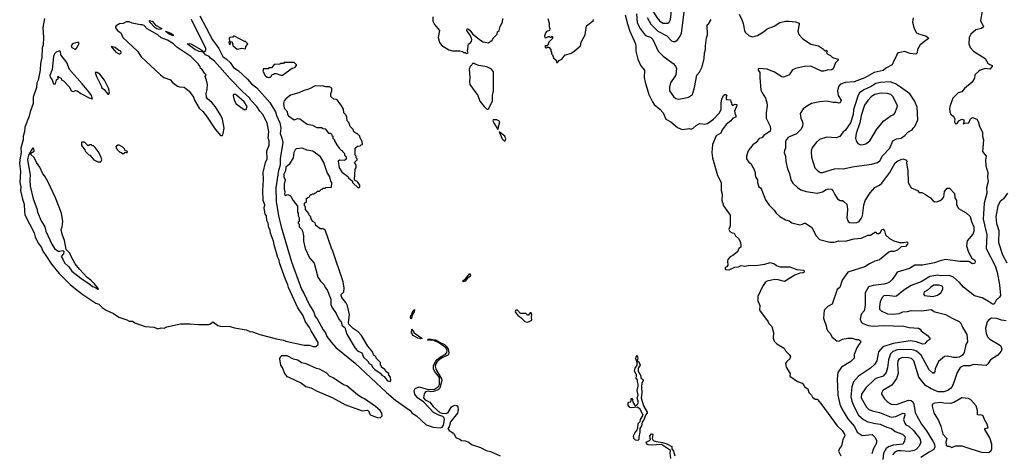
# Model space of a CAD drawing. Extents: x 1678431 to 1860718, y 384618 to 522882.
# Tile 125 of 256: x 1680329 to 1691215, y 495483 to 500272. Entities that reach past the tile are written whole.
import ezdxf

# ---------------------------------------------------------------- set-up
doc = ezdxf.new("R2010")
doc.units = 0

msp = doc.modelspace()

# ---------------------------------------------------------------- linework, layer by layer
at = {"layer": '0CON10XD'}
for points in [[(1687495, 500233), (1687509, 500245), (1687525, 500276), (1687533, 500337), (1687527, 500435), (1687501, 500545), (1687474, 500605), (1687434, 500655), (1687375, 500691), (1687331, 500689), (1687295, 500664), (1687270, 500630), (1687230, 500535), (1687233, 500485), (1687245, 500463), (1687325, 500375), (1687373, 500295), (1687405, 500255), (1687445, 500235), (1687495, 500233)], [(1687025, 500325), (1687048, 500228), (1687074, 500145), (1687136, 500005), (1687143, 499975), (1687142, 499925), (1687162, 499835), (1687195, 499764), (1687238, 499715), (1687234, 499635), (1687244, 499584), (1687286, 499446), (1687324, 499365), (1687346, 499335), (1687406, 499285), (1687444, 499245), (1687473, 499173), (1687530, 499145), (1687602, 499082), (1687655, 499060), (1687735, 499070), (1687755, 499063), (1687775, 499073), (1687810, 499105)], [(1687149, 500339), (1687158, 500238), (1687188, 500175), (1687245, 500103), (1687265, 500091), (1687305, 500081), (1687328, 500055), (1687387, 499925), (1687445, 499868), (1687555, 499789), (1687580, 499760), (1687590, 499735), (1687582, 499665), (1687574, 499645), (1687525, 499575), (1687513, 499527), (1687515, 499487), (1687557, 499425), (1687585, 499401), (1687615, 499395), (1687676, 499404), (1687725, 499418), (1687768, 499445), (1687791, 499525), (1687815, 499658), (1687845, 499692), (1687875, 499752), (1687897, 499845), (1687902, 499905), (1687913, 499945), (1687912, 499985), (1687923, 500073), (1687934, 500105), (1687932, 500215), (1687949, 500231), (1687975, 500276)], [(1687555, 500031), (1687575, 500032), (1687607, 500055), (1687631, 500089), (1687645, 500125), (1687684, 500415)], [(1688283, 500335), (1688317, 500263), (1688329, 500229), (1688342, 500155), (1688352, 500135), (1688395, 500096), (1688435, 500085), (1688485, 500097), (1688553, 500137), (1688595, 500170), (1688670, 500200), (1688735, 500240), (1688795, 500256), (1688834, 500256), (1688905, 500249), (1688946, 500236), (1688948, 500222), (1688931, 500145), (1688945, 500110), (1688986, 500065), (1689075, 500003), (1689162, 499985), (1689215, 499948), (1689225, 499932), (1689235, 499930), (1689247, 499937), (1689260, 499925), (1689252, 499918), (1689250, 499905), (1689265, 499890), (1689295, 499877), (1689315, 499854), (1689378, 499835), (1689378, 499825), (1689348, 499795), (1689325, 499730), (1689305, 499718), (1689256, 499716), (1689215, 499704), (1689195, 499704), (1689078, 499758), (1689005, 499754), (1688905, 499732), (1688873, 499717), (1688838, 499665), (1688805, 499647), (1688775, 499639), (1688755, 499642), (1688675, 499694), (1688595, 499727), (1688505, 499734), (1688495, 499726), (1688493, 499715), (1688511, 499691), (1688514, 499675), (1688511, 499635), (1688525, 499495), (1688537, 499465), (1688575, 499404), (1688591, 499355), (1688593, 499325), (1688581, 499245), (1688583, 499185), (1688626, 499095), (1688629, 499065), (1688625, 499042), (1688556, 498995), (1688535, 498969), (1688505, 498961), (1688471, 498915), (1688435, 498889), (1688382, 498825), (1688364, 498766), (1688366, 498735), (1688390, 498700), (1688415, 498682), (1688435, 498638), (1688447, 498625), (1688461, 498585), (1688461, 498561), (1688463, 498535), (1688488, 498505), (1688486, 498475), (1688502, 498425), (1688518, 498415), (1688530, 498395), (1688574, 498284), (1688614, 498225), (1688670, 498170), (1688694, 498135), (1688735, 498098), (1688795, 498060), (1688835, 498050), (1688868, 498028), (1688955, 498008), (1688985, 498013), (1689005, 498026), (1689018, 498025), (1689086, 497976), (1689134, 497885), (1689172, 497845), (1689286, 497816), (1689335, 497816), (1689385, 497829), (1689455, 497827), (1689555, 497851), (1689635, 497858), (1689705, 497892), (1689736, 497894), (1689785, 497926), (1689796, 497926), (1689805, 497912), (1689829, 497911), (1689848, 497922), (1689862, 497955), (1689875, 497957), (1689891, 497941), (1689903, 497895), (1689945, 497856), (1689995, 497830), (1690055, 497813), (1690105, 497811), (1690137, 497817), (1690147, 497807), (1690145, 497792), (1690124, 497766), (1690075, 497763), (1690034, 497726), (1689995, 497711), (1689955, 497712), (1689938, 497705), (1689835, 497618), (1689785, 497604), (1689725, 497576), (1689675, 497542), (1689485, 497482), (1689422, 497395), (1689396, 497315), (1689369, 497291), (1689311, 497129), (1689264, 497106), (1689223, 497065), (1689217, 496975), (1689245, 496892), (1689248, 496865), (1689260, 496840), (1689290, 496805), (1689314, 496765), (1689365, 496724), (1689385, 496722), (1689425, 496743), (1689485, 496756), (1689535, 496754), (1689575, 496740), (1689605, 496740), (1689626, 496725), (1689626, 496705), (1689607, 496685), (1689585, 496647), (1689557, 496575), (1689554, 496535), (1689520, 496495), (1689415, 496433), (1689375, 496376), (1689369, 496305), (1689375, 496125), (1689398, 496025), (1689418, 495975), (1689485, 495864), (1689559, 495779), (1689589, 495715), (1689645, 495680), (1689755, 495689), (1689786, 495656), (1689801, 495625), (1689802, 495595), (1689768, 495535), (1689751, 495475)], [(1690970, 500365), (1690954, 500265), (1690984, 500195), (1690965, 500176), (1690901, 500159), (1690847, 500113), (1690826, 500075), (1690822, 500005), (1690839, 499965), (1690875, 499926), (1691004, 499845), (1691034, 499794), (1691055, 499777), (1691082, 499765), (1691081, 499755), (1691055, 499727), (1691005, 499733), (1690948, 499715), (1690933, 499705), (1690888, 499665), (1690884, 499625), (1690859, 499581), (1690776, 499514), (1690745, 499477), (1690706, 499464), (1690647, 499405), (1690617, 499325), (1690611, 499295), (1690614, 499254), (1690626, 499226), (1690653, 499205), (1690670, 499175), (1690664, 499145), (1690675, 499121), (1690695, 499124), (1690712, 499155), (1690745, 499173), (1690767, 499165), (1690768, 499142), (1690760, 499125), (1690765, 499122), (1690775, 499130), (1690825, 499132), (1690842, 499178), (1690865, 499192), (1690910, 499175), (1690928, 499148), (1690942, 499095), (1690976, 499026), (1690976, 498985), (1690986, 498945), (1690974, 498815), (1691016, 498765), (1691009, 498719), (1691012, 498658), (1691032, 498585), (1691028, 498528), (1691036, 498485), (1691019, 498415), (1691022, 498355), (1690992, 498245), (1690981, 498069), (1691021, 497895), (1691016, 497745), (1691115, 497555), (1691135, 497485), (1691162, 497345), (1691174, 497225), (1691164, 497206), (1691125, 497173), (1691105, 497130), (1691085, 497129), (1691041, 497161), (1690970, 497200), (1690885, 497222), (1690765, 497318), (1690721, 497371), (1690655, 497429), (1690605, 497447), (1690513, 497443), (1690482, 497452), (1690393, 497437), (1690295, 497378), (1690185, 497336), (1690105, 497284), (1690025, 497220), (1690005, 497214), (1689925, 497226), (1689885, 497221), (1689865, 497204), (1689844, 497156), (1689834, 497105), (1689836, 497076), (1689855, 497057), (1689925, 497025), (1689975, 497018), (1690052, 497028), (1690095, 497047), (1690145, 497050), (1690185, 497061), (1690305, 497056), (1690405, 497071), (1690449, 497045), (1690565, 497017), (1690645, 496970), (1690715, 496939), (1690735, 496921), (1690754, 496875), (1690801, 496795), (1690807, 496715), (1690790, 496685), (1690773, 496595), (1690754, 496565), (1690721, 496545), (1690695, 496540), (1690655, 496541), (1690585, 496556), (1690555, 496551), (1690488, 496495), (1690451, 496415), (1690448, 496385), (1690435, 496368), (1690425, 496366), (1690385, 496406), (1690296, 496565), (1690245, 496609), (1690215, 496622), (1690175, 496628), (1690035, 496624), (1689982, 496608), (1689957, 496583), (1689934, 496515), (1689925, 496425), (1689908, 496375), (1689875, 496335), (1689806, 496314), (1689785, 496302), (1689684, 496206), (1689635, 496135), (1689633, 496095), (1689691, 495991), (1689715, 495971), (1689753, 495953), (1689835, 495934), (1689965, 495880), (1690015, 495890), (1690095, 495925), (1690113, 495923), (1690115, 495905), (1690100, 495855), (1690115, 495814), (1690128, 495798), (1690161, 495781), (1690209, 495739), (1690281, 495645), (1690291, 495605), (1690275, 495561), (1690243, 495527), (1690218, 495512), (1690165, 495502), (1690071, 495511), (1690035, 495510), (1690005, 495495), (1689981, 495465)], [(1680602, 500285), (1680584, 500185), (1680594, 500075), (1680590, 499995), (1680579, 499961), (1680575, 499856), (1680561, 499789), (1680556, 499715), (1680534, 499605), (1680520, 499575), (1680514, 499525), (1680480, 499415), (1680478, 499345), (1680445, 499255), (1680435, 499208), (1680387, 499085), (1680382, 499035), (1680367, 498985), (1680366, 498945), (1680341, 498855), (1680346, 498805), (1680330, 498725), (1680329, 498685), (1680338, 498595), (1680330, 498475), (1680341, 498425), (1680337, 498385), (1680359, 498289), (1680380, 498235), (1680381, 498155), (1680388, 498118), (1680488, 497918), (1680501, 497875), (1680534, 497804), (1680571, 497755), (1680586, 497715), (1680624, 497655), (1680682, 497572), (1680767, 497467), (1680889, 497349), (1680963, 497283), (1681028, 497238), (1681172, 497142), (1681205, 497129), (1681242, 497092), (1681285, 497063), (1681365, 497027), (1681425, 496988), (1681515, 496957), (1681541, 496941), (1681575, 496941), (1681603, 496923), (1681715, 496883), (1681815, 496876), (1681855, 496859), (1681895, 496867), (1681925, 496865), (1681955, 496879), (1682109, 496911), (1682215, 496913), (1682305, 496904), (1682415, 496904), (1682438, 496912), (1682465, 496934), (1682519, 496895), (1682545, 496888), (1682655, 496884), (1682705, 496867), (1682835, 496847), (1682875, 496828), (1682905, 496824), (1682985, 496796), (1683167, 496747), (1683245, 496734), (1683273, 496723), (1683475, 496678), (1683535, 496678), (1683575, 496663)], [(1682565, 498992), (1682575, 499000), (1682580, 499015), (1682590, 499075), (1682570, 499175), (1682553, 499215), (1682495, 499311), (1682455, 499356), (1682405, 499397), (1682393, 499415), (1682390, 499455), (1682402, 499505), (1682407, 499555), (1682396, 499606), (1682380, 499645), (1682390, 499665), (1682371, 499681), (1682345, 499723), (1682328, 499735), (1682323, 499755), (1682301, 499785), (1682221, 499865), (1682068, 499968), (1682029, 500005), (1681962, 500045), (1681893, 500073), (1681858, 500105), (1681740, 500170), (1681705, 500207), (1681685, 500215), (1681664, 500214), (1681574, 500234), (1681538, 500248), (1681505, 500248), (1681475, 500232), (1681433, 500227), (1681397, 500205), (1681390, 500195), (1681393, 500175), (1681415, 500148), (1681446, 500126), (1681468, 500075), (1681632, 499925), (1681674, 499864), (1681885, 499662), (1681923, 499633), (1681995, 499608), (1682015, 499582), (1682075, 499538), (1682095, 499530), (1682147, 499527), (1682203, 499483), (1682252, 499415), (1682263, 499383), (1682312, 499295), (1682355, 499258), (1682396, 499206), (1682490, 499065), (1682550, 498995), (1682565, 498992)], [(1681875, 500165), (1681845, 500172), (1681825, 500185), (1681770, 500245), (1681766, 500264), (1681795, 500256), (1681832, 500212), (1681900, 500175), (1681893, 500167), (1681875, 500165)], [(1683575, 496663), (1683605, 496664), (1683629, 496685), (1683629, 496705), (1683552, 496835), (1683535, 496874), (1683490, 496935), (1683458, 497008), (1683405, 497091), (1683301, 497315), (1683295, 497345), (1683264, 497415), (1683202, 497585), (1683197, 497617), (1683184, 497645), (1683142, 497785), (1683136, 497825), (1683103, 497915), (1683098, 497948), (1683085, 497975), (1683078, 498025), (1683063, 498055), (1683057, 498105), (1683044, 498124), (1683034, 498195), (1683038, 498228), (1683023, 498275), (1683016, 498385), (1683024, 498504), (1683020, 498585), (1683047, 498695), (1683064, 498736), (1683061, 498825), (1683089, 498885), (1683087, 498935), (1683078, 498965), (1683084, 499035), (1683066, 499135), (1683017, 499225), (1682985, 499261), (1682950, 499315), (1682884, 499384), (1682871, 499411), (1682796, 499475), (1682658, 499618), (1682485, 499815), (1682439, 499849), (1682426, 499866), (1682383, 499883), (1682363, 499913), (1682315, 499922), (1682265, 499945), (1682182, 500005), (1682205, 500010), (1682221, 500005), (1682333, 499945), (1682365, 499916), (1682387, 499933), (1682387, 499955), (1682228, 500275)], [(1682322, 500315), (1682461, 500051), (1682530, 499955), (1682576, 499866), (1682615, 499838), (1682655, 499799), (1682694, 499744), (1682745, 499710), (1682847, 499617), (1682894, 499565), (1682950, 499520), (1683095, 499357), (1683156, 499255), (1683167, 499215), (1683204, 499135), (1683216, 499075), (1683211, 499015), (1683229, 498965), (1683238, 498915), (1683210, 498735), (1683211, 498665), (1683192, 498605), (1683163, 498415), (1683165, 498265), (1683191, 498105), (1683221, 497985), (1683335, 497596), (1683389, 497445), (1683445, 497295), (1683471, 497251), (1683529, 497125), (1683582, 497042), (1683595, 496995), (1683619, 496969), (1683684, 496845), (1683711, 496815), (1683725, 496772), (1683775, 496705), (1683823, 496653), (1684038, 496478), (1684383, 496153), (1684485, 496068), (1684645, 495955), (1684669, 495925), (1684715, 495895), (1684825, 495797), (1684901, 495771), (1684977, 495763), (1684999, 495771), (1685015, 495795), (1685026, 495855), (1685024, 495875), (1685009, 495889), (1684965, 495902), (1684905, 495935), (1684799, 496049), (1684728, 496095), (1684699, 496135), (1684692, 496178), (1684700, 496200), (1684745, 496216), (1684845, 496189), (1684915, 496191), (1684959, 496221), (1684971, 496241), (1684970, 496320), (1684915, 496391), (1684905, 496416), (1684905, 496454), (1684925, 496494), (1684945, 496519), (1684978, 496545), (1685040, 496580), (1685053, 496595), (1685057, 496617), (1685039, 496649), (1684969, 496699), (1684901, 496731), (1684843, 496733), (1684839, 496735), (1684844, 496745), (1684865, 496747), (1684895, 496738), (1684925, 496737), (1684969, 496709), (1685025, 496684), (1685046, 496665), (1685065, 496634), (1685073, 496593), (1685071, 496575), (1685063, 496565), (1685002, 496538), (1684972, 496518), (1684940, 496490), (1684930, 496470), (1684923, 496445), (1684931, 496411), (1684992, 496305), (1684995, 496285), (1684975, 496203), (1684955, 496184), (1684904, 496166), (1684875, 496162), (1684845, 496170), (1684815, 496161), (1684800, 496140), (1684793, 496095), (1684812, 496072), (1684865, 496047), (1684899, 495999), (1684975, 495935), (1684995, 495927), (1685046, 495924), (1685066, 495934), (1685102, 495995), (1685115, 496005), (1685145, 496015), (1685165, 496006), (1685172, 495995), (1685179, 495965), (1685171, 495925), (1685091, 495829), (1685076, 495775), (1685062, 495755), (1685076, 495735), (1685125, 495705), (1685154, 495654), (1685195, 495640), (1685215, 495623), (1685255, 495619), (1685294, 495604), (1685325, 495578), (1685425, 495548), (1685487, 495515), (1685535, 495504), (1685643, 495453)], [(1684897, 500305), (1684898, 500258), (1684915, 500220), (1684970, 500155), (1684957, 500075), (1684972, 500022), (1684998, 499988), (1685075, 499941), (1685115, 499930), (1685195, 499928), (1685225, 499920), (1685235, 499910), (1685255, 499910), (1685265, 499900), (1685278, 499902), (1685288, 499912), (1685280, 499925), (1685293, 500007), (1685305, 500010), (1685325, 500030), (1685328, 500055), (1685312, 500095), (1685273, 500155), (1685275, 500170), (1685285, 500170), (1685305, 500157), (1685336, 500116), (1685414, 500054), (1685455, 500027), (1685512, 500018), (1685553, 500047), (1685567, 500073), (1685607, 500113), (1685613, 500137), (1685630, 500155), (1685643, 500197), (1685668, 500245), (1685672, 500285)], [(1686168, 500285), (1686183, 500235), (1686182, 500195), (1686192, 500175), (1686188, 500152), (1686155, 500143), (1686145, 500132), (1686132, 500095), (1686134, 500075), (1686145, 500073), (1686177, 500087), (1686188, 500088), (1686195, 500080), (1686205, 500080), (1686215, 500090), (1686220, 500085), (1686220, 500065), (1686178, 500025), (1686168, 499992), (1686155, 499980), (1686145, 499990), (1686140, 499985), (1686140, 499965), (1686155, 499960), (1686165, 499970), (1686178, 499968), (1686200, 499945), (1686200, 499925), (1686210, 499915), (1686210, 499895), (1686220, 499885), (1686232, 499852), (1686260, 499825), (1686265, 499800), (1686275, 499800), (1686295, 499820), (1686325, 499838), (1686355, 499882), (1686425, 499902), (1686455, 499922), (1686530, 499985), (1686537, 500025), (1686580, 500105), (1686597, 500203), (1686672, 500265), (1686672, 500275)], [(1687268, 500298), (1687308, 500225), (1687335, 500193), (1687385, 500145), (1687485, 500094), (1687535, 500039), (1687555, 500031)], [(1690207, 500293), (1690201, 500245), (1690219, 500175), (1690245, 500129), (1690265, 500117), (1690345, 500094), (1690372, 500075), (1690377, 500065), (1690347, 500043), (1690284, 499995), (1690256, 499944), (1690253, 499905), (1690238, 499892), (1690175, 499898), (1690112, 499922), (1690044, 499906), (1690030, 499895), (1690025, 499872), (1689993, 499817), (1689976, 499774), (1689905, 499737), (1689875, 499713), (1689775, 499688), (1689675, 499632), (1689555, 499586), (1689455, 499578), (1689405, 499561), (1689383, 499535), (1689372, 499485), (1689380, 499435), (1689411, 499385), (1689402, 499355), (1689385, 499351), (1689359, 499359), (1689325, 499356), (1689255, 499371), (1689175, 499364), (1689085, 499345), (1689038, 499322), (1688993, 499287), (1688958, 499235), (1688964, 499185), (1688982, 499152), (1688987, 499127), (1688984, 499095), (1688970, 499065), (1688918, 499012), (1688829, 498975), (1688804, 498946), (1688795, 498925), (1688797, 498855), (1688784, 498826), (1688782, 498802), (1688796, 498765), (1688801, 498705), (1688819, 498625), (1688839, 498575), (1688854, 498505), (1688877, 498467), (1688928, 498418), (1688965, 498394), (1689025, 498373), (1689145, 498357), (1689205, 498370), (1689245, 498396), (1689275, 498404), (1689305, 498400), (1689325, 498380), (1689340, 498340), (1689372, 498295), (1689402, 498275), (1689425, 498274), (1689443, 498265), (1689474, 498234), (1689478, 498212), (1689481, 498175), (1689474, 498085), (1689490, 498045), (1689505, 498033), (1689550, 498030), (1689585, 498032), (1689609, 498045), (1689633, 498075), (1689646, 498105), (1689663, 498225), (1689678, 498275), (1689731, 498359), (1689785, 498418), (1689835, 498443), (1689861, 498465), (1689951, 498585), (1690008, 498692), (1690037, 498713), (1690095, 498734), (1690125, 498726), (1690137, 498715), (1690134, 498686), (1690148, 498602), (1690152, 498475), (1690184, 498414), (1690254, 498384), (1690275, 498362), (1690305, 498362), (1690345, 498343), (1690398, 498305), (1690424, 498274), (1690445, 498262), (1690475, 498263), (1690506, 498274), (1690529, 498291), (1690548, 498315), (1690554, 498376), (1690585, 498413), (1690610, 498410), (1690664, 498354), (1690670, 498305), (1690686, 498275), (1690687, 498227), (1690710, 498185), (1690795, 498139), (1690839, 498099), (1690853, 498045), (1690878, 497985), (1690879, 497935), (1690867, 497903), (1690805, 497828), (1690796, 497775), (1690818, 497705), (1690858, 497638), (1690888, 497615), (1690895, 497595), (1690885, 497580), (1690865, 497574), (1690825, 497601), (1690725, 497603), (1690566, 497624), (1690505, 497610), (1690445, 497588), (1690311, 497561), (1690225, 497559), (1690167, 497525), (1690030, 497485), (1690010, 497445), (1689972, 497398), (1689947, 497373), (1689925, 497362), (1689885, 497351), (1689765, 497336), (1689715, 497322), (1689677, 497255), (1689676, 497115), (1689667, 497055), (1689637, 497023), (1689628, 497002), (1689623, 496963), (1689633, 496935), (1689651, 496915), (1689715, 496894), (1689765, 496888), (1689875, 496893), (1690105, 496887), (1690165, 496873), (1690266, 496866), (1690284, 496854), (1690297, 496835), (1690366, 496785), (1690391, 496755), (1690392, 496738), (1690357, 496723), (1690335, 496691), (1690315, 496689), (1690244, 496714), (1690175, 496724), (1689985, 496696), (1689872, 496658), (1689825, 496602), (1689805, 496505), (1689781, 496465), (1689737, 496423), (1689602, 496335), (1689548, 496272), (1689528, 496215), (1689520, 496105), (1689530, 496060), (1689554, 495994), (1689605, 495905), (1689658, 495855), (1689705, 495831), (1689792, 495812), (1689843, 495803), (1689915, 495772), (1689967, 495757), (1690009, 495725), (1690091, 495695), (1690120, 495665), (1690112, 495615), (1690095, 495585), (1689985, 495573), (1689935, 495555), (1689909, 495535), (1689879, 495485), (1689871, 495415)], [(1682025, 500094), (1681975, 500115), (1681940, 500145), (1682002, 500125), (1682026, 500105), (1682025, 500094)], [(1680945, 499943), (1680968, 499972), (1680984, 500005), (1680986, 500015), (1680975, 500023), (1680914, 500006), (1680899, 499985), (1680907, 499965), (1680945, 499943)], [(1682735, 499948), (1682785, 499958), (1682825, 499950), (1682830, 499975), (1682850, 500005), (1682825, 500030), (1682815, 500030), (1682705, 500090), (1682695, 500090), (1682685, 500080), (1682653, 500077), (1682645, 500070), (1682650, 500035), (1682642, 500025), (1682645, 500003), (1682655, 500000), (1682662, 500028), (1682675, 500030), (1682690, 499985), (1682735, 499948)], [(1681135, 499400), (1681123, 499435), (1681093, 499475), (1681021, 499565), (1680881, 499721), (1680851, 499801), (1680783, 499883), (1680782, 499922), (1680765, 499929), (1680734, 499915), (1680716, 499895), (1680704, 499865), (1680688, 499722), (1680663, 499655), (1680666, 499636), (1680688, 499608), (1680704, 499564), (1680715, 499559), (1680726, 499564), (1680735, 499610), (1680760, 499625), (1680750, 499635), (1680755, 499650), (1680760, 499640), (1680787, 499625), (1680790, 499610), (1680815, 499596), (1680883, 499525), (1680894, 499495), (1680905, 499484), (1680925, 499480), (1680945, 499490), (1680965, 499488), (1681005, 499458), (1681104, 499404), (1681135, 499400)], [(1681435, 499890), (1681452, 499905), (1681449, 499925), (1681425, 499933), (1681385, 499966), (1681342, 499978), (1681394, 499914), (1681435, 499890)], [(1683085, 499633), (1683105, 499640), (1683122, 499668), (1683135, 499670), (1683145, 499680), (1683165, 499680), (1683215, 499658), (1683235, 499658), (1683342, 499738), (1683370, 499745), (1683390, 499765), (1683390, 499775), (1683365, 499800), (1683255, 499800), (1683245, 499790), (1683215, 499790), (1683205, 499780), (1683142, 499778), (1683115, 499740), (1683085, 499740), (1683075, 499730), (1683025, 499730), (1683018, 499705), (1683043, 499655), (1683065, 499638), (1683085, 499633)], [(1685505, 499284), (1685515, 499293), (1685555, 499376), (1685555, 499435), (1685568, 499485), (1685566, 499695), (1685545, 499727), (1685495, 499753), (1685405, 499768), (1685365, 499780), (1685355, 499790), (1685335, 499790), (1685330, 499775), (1685310, 499755), (1685298, 499725), (1685307, 499635), (1685301, 499585), (1685307, 499555), (1685396, 499435), (1685415, 499374), (1685465, 499314), (1685495, 499285), (1685505, 499284)], [(1681315, 499450), (1681322, 499475), (1681312, 499515), (1681267, 499605), (1681215, 499672), (1681185, 499688), (1681165, 499690), (1681177, 499645), (1681232, 499535), (1681232, 499525), (1681263, 499503), (1681305, 499450), (1681315, 499450)], [(1689205, 498584), (1689338, 498625), (1689395, 498629), (1689435, 498624), (1689555, 498650), (1689750, 498675), (1689815, 498696), (1689841, 498715), (1689870, 498770), (1689950, 498855), (1689984, 498936), (1690025, 498956), (1690076, 498965), (1690115, 498992), (1690150, 499030), (1690196, 499055), (1690206, 499074), (1690225, 499091), (1690261, 499165), (1690252, 499305), (1690223, 499375), (1690172, 499455), (1690069, 499529), (1690014, 499564), (1689955, 499585), (1689845, 499580), (1689795, 499568), (1689744, 499536), (1689662, 499498), (1689615, 499465), (1689601, 499439), (1689561, 499325), (1689547, 499275), (1689546, 499225), (1689515, 499135), (1689455, 499050), (1689435, 499034), (1689397, 498983), (1689355, 498968), (1689255, 498974), (1689172, 498948), (1689139, 498921), (1689088, 498852), (1689079, 498815), (1689083, 498753), (1689119, 498635), (1689152, 498602), (1689185, 498586), (1689205, 498584)], [(1684075, 498410), (1684090, 498425), (1684090, 498445), (1684068, 498478), (1684055, 498490), (1684042, 498492), (1684030, 498505), (1684038, 498622), (1684050, 498635), (1684050, 498665), (1684030, 498695), (1684060, 498725), (1684060, 498735), (1684050, 498745), (1684050, 498765), (1684040, 498775), (1684040, 498855), (1684063, 498877), (1684095, 498880), (1684105, 498890), (1684118, 498892), (1684117, 498927), (1684090, 498975), (1684090, 498985), (1684065, 499010), (1684055, 499010), (1684022, 499032), (1684015, 499060), (1683982, 499092), (1683967, 499137), (1683950, 499155), (1683947, 499197), (1683935, 499220), (1683913, 499243), (1683908, 499285), (1683885, 499330), (1683835, 499390), (1683803, 499393), (1683770, 499425), (1683768, 499455), (1683782, 499485), (1683780, 499515), (1683755, 499530), (1683715, 499530), (1683675, 499542), (1683655, 499538), (1683595, 499542), (1683532, 499508), (1683465, 499488), (1683417, 499463), (1683325, 499440), (1683271, 499399), (1683253, 499377), (1683247, 499345), (1683252, 499295), (1683288, 499258), (1683292, 499225), (1683301, 499211), (1683365, 499168), (1683405, 499180), (1683427, 499177), (1683508, 499118), (1683567, 499107), (1683615, 499082), (1683665, 499080), (1683685, 499070), (1683708, 499068), (1683745, 499020), (1683765, 499020), (1683780, 499005), (1683780, 498995), (1683790, 498985), (1683790, 498965), (1683810, 498945), (1683810, 498935), (1683835, 498890), (1683860, 498855), (1683885, 498830), (1683900, 498825), (1683900, 498815), (1683920, 498795), (1683920, 498775), (1683938, 498758), (1683938, 498748), (1683938, 498732), (1683922, 498718), (1683865, 498720), (1683852, 498708), (1683862, 498635), (1683891, 498591), (1683915, 498568), (1683940, 498555), (1683960, 498535), (1683964, 498524), (1683988, 498508), (1684008, 498488), (1684010, 498475), (1684075, 498410)], [(1689625, 498890), (1689655, 498894), (1689685, 498903), (1689727, 498933), (1689806, 499065), (1689885, 499155), (1689965, 499216), (1689995, 499226), (1690005, 499240), (1690032, 499305), (1690034, 499325), (1689982, 499425), (1689961, 499445), (1689925, 499457), (1689855, 499462), (1689784, 499446), (1689747, 499425), (1689705, 499381), (1689671, 499329), (1689632, 499215), (1689619, 499135), (1689578, 499015), (1689571, 498965), (1689576, 498935), (1689595, 498906), (1689625, 498890)], [(1682815, 499278), (1682835, 499280), (1682846, 499315), (1682810, 499365), (1682725, 499440), (1682714, 499446), (1682693, 499445), (1682689, 499435), (1682701, 499385), (1682724, 499344), (1682815, 499278)], [(1687810, 499105), (1687850, 499125), (1687905, 499120), (1687935, 499124), (1688001, 499175), (1688068, 499242), (1688086, 499285), (1688086, 499355), (1688094, 499395), (1688112, 499435), (1688125, 499447), (1688137, 499447), (1688148, 499435), (1688140, 499415), (1688142, 499392), (1688188, 499388), (1688190, 499365), (1688200, 499355), (1688198, 499338), (1688210, 499325), (1688241, 499339), (1688258, 499335), (1688260, 499325), (1688233, 499263), (1688240, 499225), (1688248, 499215), (1688248, 499195), (1688214, 499186), (1688192, 499155), (1688142, 499115), (1688096, 499055), (1688080, 499020), (1688031, 498989), (1687988, 498892), (1687980, 498805), (1687988, 498745), (1688043, 498553), (1688084, 498475), (1688086, 498386), (1688096, 498344), (1688092, 498278), (1688109, 498215), (1688183, 498115), (1688186, 497995), (1688168, 497955), (1688182, 497932), (1688205, 497918), (1688228, 497915), (1688242, 497885), (1688277, 497855), (1688297, 497815), (1688303, 497773), (1688302, 497758), (1688282, 497745), (1688265, 497708), (1688214, 497666), (1688185, 497653), (1688160, 497625), (1688154, 497605), (1688158, 497562), (1688146, 497544), (1688130, 497535), (1688128, 497525), (1688134, 497514), (1688175, 497508), (1688235, 497537), (1688275, 497542), (1688305, 497558), (1688345, 497549), (1688405, 497559), (1688465, 497556), (1688568, 497572), (1688625, 497589), (1688675, 497577), (1688698, 497558), (1688735, 497543), (1688845, 497543), (1688923, 497513), (1689000, 497505), (1689002, 497485), (1688993, 497475), (1688955, 497471), (1688900, 497450), (1688785, 497379), (1688715, 497399), (1688675, 497402), (1688595, 497385), (1688572, 497368), (1688542, 497325), (1688490, 497215), (1688490, 497165), (1688513, 497115), (1688509, 497065), (1688604, 496935), (1688611, 496915), (1688644, 496885), (1688663, 496817), (1688660, 496755), (1688672, 496722), (1688702, 496692), (1688782, 496645), (1688796, 496616), (1688838, 496575), (1688852, 496552), (1688844, 496526), (1688810, 496495), (1688798, 496475), (1688803, 496435), (1688847, 496365), (1688843, 496335), (1688930, 496275), (1688979, 496259), (1689000, 496235), (1689007, 496217), (1689042, 496195), (1689053, 496155), (1689082, 496125), (1689095, 496102), (1689125, 496080), (1689145, 496080), (1689155, 496074), (1689198, 496018), (1689369, 495785), (1689424, 495735), (1689449, 495695), (1689451, 495675), (1689431, 495635), (1689414, 495565), (1689394, 495535), (1689384, 495505), (1689407, 495455)], [(1685615, 499060), (1685638, 499145), (1685627, 499157), (1685605, 499165), (1685564, 499166), (1685561, 499155), (1685574, 499125), (1685615, 499060)], [(1685695, 498934), (1685703, 498957), (1685694, 498985), (1685630, 499035), (1685664, 498955), (1685685, 498936), (1685695, 498934)], [(1681225, 498702), (1681238, 498725), (1681225, 498760), (1681198, 498815), (1681165, 498860), (1681145, 498880), (1681135, 498880), (1681125, 498890), (1681105, 498890), (1681085, 498880), (1681045, 498920), (1681012, 498918), (1681013, 498883), (1681050, 498835), (1681052, 498822), (1681095, 498780), (1681106, 498776), (1681150, 498725), (1681195, 498702), (1681225, 498702)], [(1681195, 497294), (1681200, 497295), (1681195, 497310), (1681157, 497355), (1681117, 497395), (1681075, 497423), (1680989, 497515), (1680944, 497575), (1680897, 497655), (1680882, 497695), (1680842, 497735), (1680823, 497835), (1680798, 497905), (1680788, 497955), (1680800, 497985), (1680808, 498045), (1680790, 498135), (1680726, 498306), (1680646, 498476), (1680608, 498545), (1680585, 498570), (1680552, 498645), (1680516, 498696), (1680491, 498751), (1680454, 498785), (1680453, 498797), (1680488, 498822), (1680485, 498847), (1680475, 498856), (1680455, 498829), (1680425, 498776), (1680416, 498726), (1680446, 498555), (1680441, 498505), (1680445, 498435), (1680480, 498295), (1680518, 498185), (1680526, 498145), (1680565, 498049), (1680606, 497985), (1680619, 497935), (1680685, 497793), (1680715, 497744), (1680755, 497716), (1680775, 497715), (1680805, 497722), (1680816, 497716), (1680813, 497687), (1680788, 497655), (1680808, 497628), (1680825, 497588), (1680873, 497543), (1680906, 497495), (1681005, 497416), (1681109, 497349), (1681135, 497326), (1681159, 497319), (1681195, 497294)], [(1681475, 498792), (1681495, 498810), (1681517, 498803), (1681520, 498815), (1681492, 498832), (1681488, 498845), (1681468, 498865), (1681430, 498885), (1681415, 498886), (1681398, 498875), (1681394, 498864), (1681407, 498837), (1681435, 498810), (1681445, 498810), (1681475, 498792)], [(1684425, 496274), (1684432, 496285), (1684430, 496325), (1684410, 496345), (1684410, 496365), (1684382, 496382), (1684365, 496410), (1684330, 496435), (1684330, 496445), (1684320, 496455), (1684320, 496485), (1684272, 496532), (1684270, 496545), (1684255, 496560), (1684240, 496565), (1684235, 496600), (1684177, 496667), (1684110, 496785), (1684073, 496825), (1684015, 496863), (1683968, 496908), (1683964, 496925), (1683974, 497015), (1683955, 497110), (1683937, 497147), (1683890, 497205), (1683883, 497225), (1683884, 497236), (1683912, 497268), (1683917, 497305), (1683906, 497376), (1683793, 497715), (1683775, 497750), (1683705, 497950), (1683685, 497962), (1683653, 497963), (1683605, 498000), (1683597, 498027), (1683572, 498045), (1683553, 498073), (1683550, 498095), (1683530, 498115), (1683525, 498130), (1683490, 498175), (1683490, 498205), (1683480, 498215), (1683480, 498245), (1683500, 498265), (1683502, 498298), (1683515, 498310), (1683528, 498312), (1683545, 498340), (1683555, 498340), (1683565, 498350), (1683585, 498350), (1683595, 498360), (1683605, 498360), (1683622, 498378), (1683645, 498380), (1683665, 498400), (1683675, 498400), (1683685, 498410), (1683705, 498410), (1683715, 498420), (1683778, 498422), (1683780, 498475), (1683768, 498488), (1683758, 498535), (1683730, 498585), (1683693, 498695), (1683655, 498758), (1683571, 498821), (1683505, 498832), (1683455, 498852), (1683385, 498847), (1683374, 498836), (1683362, 498805), (1683352, 498745), (1683307, 498673), (1683272, 498645), (1683267, 498603), (1683248, 498565), (1683251, 498535), (1683265, 498505), (1683254, 498455), (1683255, 498400), (1683262, 498375), (1683256, 498345), (1683265, 498331), (1683295, 498342), (1683325, 498328), (1683353, 498275), (1683402, 498212), (1683400, 498145), (1683410, 498135), (1683410, 498105), (1683420, 498085), (1683420, 498045), (1683410, 498035), (1683410, 498025), (1683420, 498015), (1683420, 497985), (1683445, 497960), (1683457, 497937), (1683467, 497885), (1683467, 497825), (1683486, 497745), (1683535, 497640), (1683584, 497584), (1683625, 497428), (1683655, 497384), (1683694, 497344), (1683705, 497315), (1683727, 497287), (1683761, 497205), (1683768, 497185), (1683770, 497125), (1683782, 497095), (1683828, 497028), (1683856, 496965), (1683884, 496934), (1683895, 496894), (1683923, 496873), (1683945, 496798), (1684038, 496645), (1684066, 496615), (1684113, 496593), (1684129, 496545), (1684180, 496500), (1684195, 496474), (1684220, 496460), (1684231, 496435), (1684255, 496409), (1684316, 496366), (1684333, 496345), (1684360, 496330), (1684395, 496283), (1684425, 496274)], [(1691251, 498355), (1691205, 498295), (1691171, 498265), (1691142, 498218), (1691120, 498095), (1691129, 498021), (1691154, 497945), (1691153, 497813), (1691196, 497675), (1691245, 497586)], [(1685235, 497377), (1685226, 497385), (1685260, 497410), (1685305, 497469), (1685314, 497454), (1685309, 497435), (1685282, 497418), (1685255, 497383), (1685235, 497377)], [(1690425, 497215), (1690475, 497229), (1690515, 497255), (1690534, 497295), (1690534, 497315), (1690527, 497327), (1690495, 497339), (1690435, 497341), (1690398, 497315), (1690367, 497283), (1690333, 497265), (1690321, 497245), (1690334, 497225), (1690425, 497215)], [(1684655, 496969), (1684649, 496985), (1684655, 497005), (1684662, 497008), (1684675, 497052), (1684695, 497072), (1684692, 497045), (1684668, 497012), (1684665, 496985), (1684655, 496969)], [(1685945, 496930), (1685955, 496933), (1685992, 496955), (1685989, 496985), (1685993, 497015), (1685985, 497036), (1685975, 497036), (1685955, 497008), (1685945, 497008), (1685925, 497026), (1685868, 497028), (1685835, 497064), (1685815, 497063), (1685808, 497045), (1685836, 497005), (1685871, 496981), (1685915, 496938), (1685945, 496930)], [(1691235, 496946), (1691185, 496955), (1691133, 496973), (1691075, 496976), (1691045, 496958), (1691027, 496935), (1691009, 496865)], [(1684765, 496746), (1684731, 496755), (1684678, 496785), (1684661, 496815), (1684665, 496854), (1684692, 496812), (1684776, 496755), (1684775, 496750), (1684765, 496746)], [(1691009, 496865), (1691016, 496805), (1691030, 496770), (1691055, 496742), (1691172, 496675), (1691187, 496637), (1691180, 496610), (1691145, 496568), (1691061, 496515), (1691035, 496470), (1691016, 496454), (1690875, 496462), (1690835, 496448), (1690765, 496449), (1690728, 496432), (1690695, 496375), (1690662, 496275), (1690638, 496222), (1690620, 496200), (1690592, 496178), (1690545, 496162), (1690485, 496161), (1690405, 496193), (1690343, 496233), (1690269, 496325), (1690216, 496504), (1690189, 496529), (1690155, 496538), (1690085, 496539), (1690048, 496522), (1690039, 496505), (1690034, 496466), (1690042, 496365), (1690025, 496309), (1689973, 496237), (1689874, 496175), (1689860, 496155), (1689858, 496135), (1689889, 496085), (1689920, 496055), (1689965, 496024), (1690025, 496022), (1690155, 496070), (1690185, 496065), (1690205, 496050), (1690216, 496025), (1690231, 495935), (1690250, 495895), (1690299, 495805), (1690355, 495729), (1690427, 495617), (1690442, 495585), (1690446, 495555), (1690435, 495525), (1690385, 495496), (1690292, 495435)], [(1684315, 495874), (1684337, 495895), (1684334, 495925), (1684315, 495954), (1684265, 495998), (1684142, 496085), (1684115, 496095), (1684065, 496130), (1683946, 496226), (1683910, 496240), (1683795, 496318), (1683754, 496334), (1683725, 496366), (1683645, 496412), (1683611, 496421), (1683495, 496469), (1683445, 496481), (1683405, 496512), (1683355, 496521), (1683288, 496558), (1683225, 496558), (1683208, 496545), (1683203, 496525), (1683214, 496455), (1683237, 496417), (1683256, 496365), (1683282, 496332), (1683305, 496322), (1683445, 496259), (1683492, 496222), (1683547, 496207), (1683619, 496169), (1683785, 496100), (1683925, 496022), (1684115, 495953), (1684175, 495959), (1684185, 495953), (1684200, 495915), (1684213, 495903), (1684285, 495877), (1684315, 495874)], [(1687165, 495624), (1687139, 495629), (1687118, 495645), (1687117, 495675), (1687129, 495705), (1687152, 495735), (1687163, 495765), (1687169, 495811), (1687188, 495832), (1687194, 495856), (1687224, 495905), (1687184, 495975), (1687155, 495991), (1687097, 495984), (1687075, 495990), (1687055, 496014), (1687055, 496035), (1687065, 496046), (1687088, 496052), (1687095, 496090), (1687106, 496076), (1687108, 496048), (1687135, 496008), (1687155, 496017), (1687170, 496045), (1687158, 496095), (1687166, 496124), (1687158, 496178), (1687169, 496225), (1687168, 496245), (1687159, 496275), (1687160, 496295), (1687144, 496304), (1687150, 496345), (1687128, 496395), (1687135, 496422), (1687158, 496455), (1687158, 496488), (1687143, 496527), (1687145, 496548), (1687155, 496562), (1687162, 496535), (1687158, 496505), (1687175, 496494), (1687189, 496455), (1687167, 496423), (1687168, 496388), (1687197, 496337), (1687197, 496315), (1687222, 496295), (1687224, 496285), (1687208, 496255), (1687205, 496215), (1687208, 496145), (1687202, 496095), (1687227, 496007), (1687265, 495938), (1687265, 495925), (1687248, 495902), (1687235, 495861), (1687210, 495825), (1687203, 495785), (1687186, 495755), (1687185, 495715), (1687173, 495665), (1687176, 495635), (1687165, 495624)], [(1691045, 495492), (1691070, 495515), (1691077, 495533), (1691076, 495584), (1691054, 495655), (1690999, 495745), (1691000, 495755), (1691037, 495763), (1691026, 495805), (1690997, 495855), (1690982, 495895), (1690955, 495909), (1690934, 495904), (1690918, 495908), (1690919, 495955), (1690905, 496008), (1690845, 496073), (1690818, 496088), (1690745, 496094), (1690657, 496043), (1690615, 496032), (1690546, 496036), (1690515, 496044), (1690442, 496038), (1690419, 496021), (1690416, 496005), (1690435, 495930), (1690486, 495846), (1690515, 495782), (1690536, 495695), (1690579, 495645), (1690569, 495605), (1690574, 495574), (1690582, 495562), (1690605, 495561), (1690635, 495547), (1690674, 495566), (1690745, 495564), (1690847, 495533), (1690965, 495496), (1691045, 495492)], [(1687528, 495425), (1687520, 495485), (1687525, 495515), (1687425, 495581), (1687315, 495573), (1687277, 495577), (1687263, 495583), (1687256, 495605), (1687294, 495625), (1687302, 495635), (1687296, 495675), (1687313, 495697), (1687325, 495698), (1687331, 495691), (1687323, 495645), (1687332, 495625), (1687365, 495612), (1687435, 495603), (1687485, 495588), (1687538, 495558), (1687541, 495531), (1687558, 495505), (1687573, 495455)]]:
    msp.add_lwpolyline(points, dxfattribs=at)

doc.saveas('drawing.dxf')
